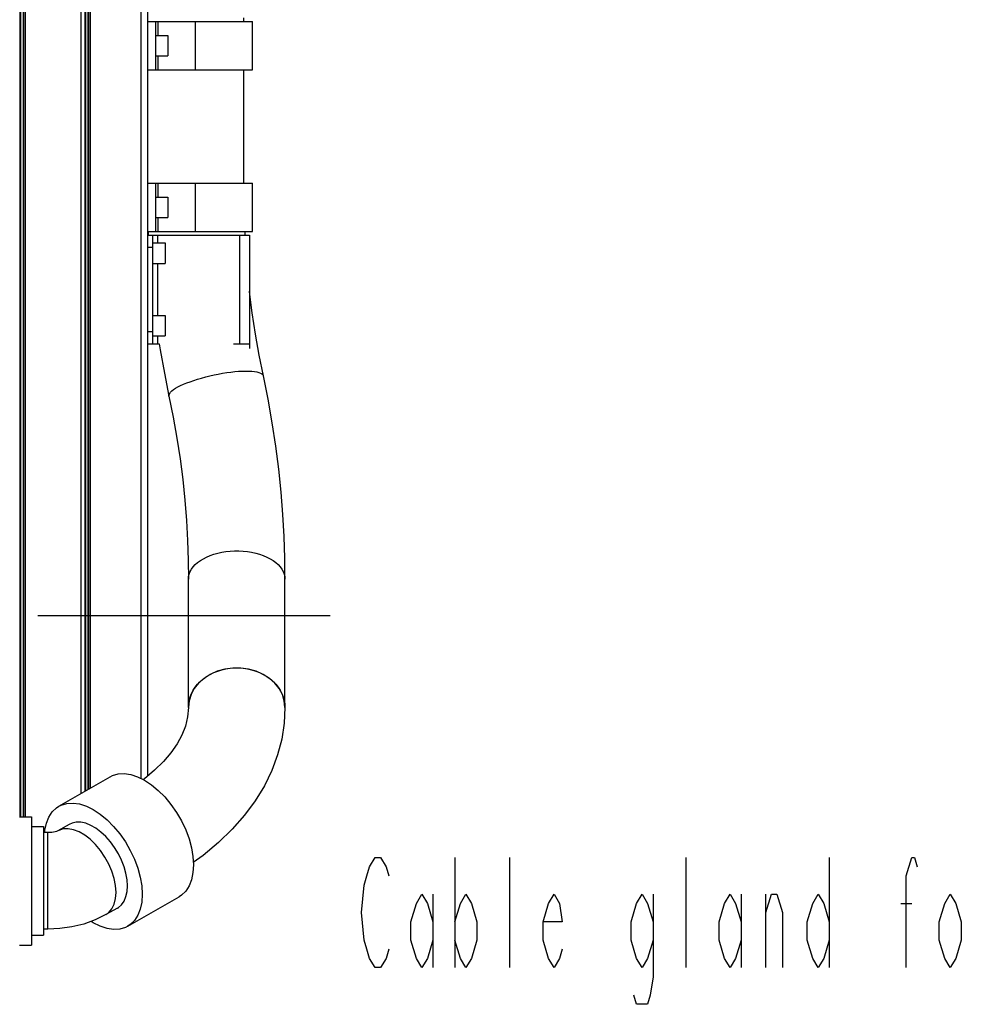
# Model space of a CAD drawing. Header units: millimetres. Extents: x 0 to 770, y -15 to 420.
# Tile 111 of 116: x 510 to 543, y 278 to 312. Entities that reach past the tile are written whole.
import ezdxf

# ---------------------------------------------------------------- set-up
doc = ezdxf.new("R2010")
doc.units = ezdxf.units.MM
doc.header["$LTSCALE"] = 32.67
doc.linetypes.add('CENTER', pattern=[0.6, 0.375, -0.075, 0.075, -0.075])
doc.layers.get('0').update_dxf_attribs({"linetype": 'CONTINUOUS'})
for name, color, linetype in [('ASSY', 7, 'CONTINUOUS'), ('AXIS', 7, 'CONTINUOUS'), ('DRA_ITEM', 7, 'CONTINUOUS'), ('ROUND', 7, 'CONTINUOUS')]:
    doc.layers.add(name, color=color, linetype=linetype)

msp = doc.modelspace()

# ---------------------------------------------------------------- linework, layer by layer
at = {"color": 7, "linetype": 'CONTINUOUS'}
for p, q in [((510.495112, 335.765764), (510.495112, 284.644931)), ((510.517473, 335.765764), (510.517473, 284.644931)), ((510.603189, 335.765764), (510.603189, 284.644931)), ((510.621823, 335.765764), (510.621823, 284.644931)), ((510.677724, 335.765764), (510.677724, 284.644931)), ((512.600743, 335.765764), (512.600743, 285.448854)), ((512.73118, 335.765764), (512.73118, 285.523853)), ((512.753541, 335.765764), (512.753541, 285.53671)), ((512.839257, 335.765764), (512.839257, 285.585994)), ((512.857891, 335.765764), (512.857891, 285.596708)), ((512.913792, 335.765764), (512.913792, 285.62885)), ((516.561035, 312.099097), (518.519334, 312.099097)), ((518.227701, 312.099097), (518.227701, 312.224097)), ((518.519368, 310.432431), (518.519368, 312.099097)), ((516.561035, 310.432431), (518.519334, 310.432431)), ((518.227701, 306.515764), (518.227701, 310.432431)), ((516.561035, 306.515764), (518.519334, 306.515764)), ((518.519368, 304.849097), (518.519368, 306.515764)), ((516.561035, 304.849097), (518.519334, 304.849097)), ((515.479801, 299.956963), (515.639911, 299.165551)), ((516.311035, 288.421772), (516.311035, 292.849097)), ((519.644368, 288.421772), (519.644368, 292.849097)), ((516.311035, 288.421772), (516.317744, 288.544006)), ((510.477701, 284.644931), (510.894368, 284.644931)), ((510.894368, 284.644914), (510.894368, 280.219947)), ((510.894368, 284.307431), (511.311035, 284.307431)), ((511.311035, 284.30741), (511.311035, 280.557451)), ((512.197491, 284.385502), (511.801763, 284.157967)), ((511.454012, 284.099097), (511.311035, 284.099097)), ((513.859011, 281.495785), (513.463283, 281.26825)), ((511.454012, 280.765764), (511.311035, 280.765764)), ((510.894368, 280.557431), (511.311035, 280.557431)), ((510.477701, 280.219931), (510.894368, 280.219931))]:
    msp.add_line(p, q, dxfattribs=at)
at = {"color": 9, "linetype": 'CONTINUOUS'}
for p, q in [((516.561035, 310.432431), (516.561035, 312.099097)), ((516.561035, 304.849097), (516.561035, 306.515764)), ((515.639911, 299.165551), (515.637849, 299.18517)), ((511.454012, 280.765764), (511.454012, 284.099097))]:
    msp.add_line(p, q, dxfattribs=at)
at = {"color": 7, "linetype": 'CONTINUOUS'}
for points in [[(518.898824, 299.865977), (518.754695, 300.578399), (518.625608, 301.307614), (518.514735, 302.038266), (518.422179, 302.768605), (518.419368, 302.796169)], [(515.304823, 300.975182), (515.336747, 300.764927), (515.479801, 299.956963)], [(519.644368, 292.849098), (519.6366, 293.569314), (519.612041, 294.318096), (519.569719, 295.080684), (519.508719, 295.855946), (519.428236, 296.642258), (519.327464, 297.438708), (519.20567, 298.244166), (519.062064, 299.058054), (518.898824, 299.865977)], [(515.639911, 299.165551), (515.785714, 298.444307), (515.91403, 297.718422), (516.023247, 296.998678), (516.114012, 296.28511), (516.186862, 295.578537), (516.24239, 294.879413), (516.28115, 294.189159), (516.3038, 293.50854), (516.311035, 292.849097)], [(519.644368, 288.421772), (519.621637, 288.646216), (519.554063, 288.864537), (519.443491, 289.070782), (519.292935, 289.259322), (519.106504, 289.425017), (518.889282, 289.563346), (518.647194, 289.670535), (518.386844, 289.743662), (518.115334, 289.780731), (517.840069, 289.780731), (517.568559, 289.743662), (517.308209, 289.670535), (517.066121, 289.563346), (516.848899, 289.425017), (516.662467, 289.259322), (516.511912, 289.070782), (516.401339, 288.864537), (516.333766, 288.646216), (516.311035, 288.421772)], [(516.317744, 288.544006), (516.337819, 288.665255), (516.371097, 288.784544), (516.41731, 288.900912), (516.476086, 289.013423), (516.546953, 289.12117), (516.62934, 289.223285), (516.722582, 289.318948), (516.82593, 289.407387), (516.938552, 289.48789), (517.05954, 289.55981), (517.18792, 289.622566), (517.32266, 289.675655), (517.462673, 289.718648), (517.606833, 289.7512), (517.753979, 289.773047), (517.902927, 289.784015), (518.052476, 289.784015), (518.201423, 289.773047), (518.348569, 289.7512), (518.49273, 289.718648), (518.632743, 289.675655), (518.767482, 289.622566), (518.895863, 289.55981), (519.016851, 289.48789), (519.129472, 289.407387), (519.23282, 289.318948), (519.326063, 289.223285), (519.408449, 289.12117), (519.479316, 289.013423), (519.538093, 288.900912), (519.584306, 288.784544), (519.617584, 288.665255)], [(519.617584, 288.665255), (519.637658, 288.544006), (519.644368, 288.421772)], [(516.311035, 288.421772), (516.284026, 288.093512), (516.206789, 287.775694), (516.08421, 287.466719), (515.917474, 287.161524), (515.705907, 286.857691), (515.448473, 286.555129), (515.144484, 286.255259), (514.793855, 285.96035), (514.753705, 285.931276)], [(519.644368, 288.421772), (519.616097, 287.87345), (519.531103, 287.3266), (519.389096, 286.783534), (519.189814, 286.246646), (518.933157, 285.718526), (518.619375, 285.202003), (518.24931, 284.700166), (517.824582, 284.216255), (517.347625, 283.753439), (516.821549, 283.31458), (516.479384, 283.06767)], [(511.801763, 284.157967), (511.800582, 284.157472), (511.784369, 284.150556), (511.754696, 284.140158), (511.712476, 284.128345), (511.659219, 284.116962), (511.596632, 284.107521), (511.527125, 284.101278), (511.454012, 284.099097)], [(513.463283, 281.26825), (513.09367, 281.084974), (512.696702, 280.942596), (512.286792, 280.84321), (511.871281, 280.784925), (511.454012, 280.765764)]]:
    msp.add_lwpolyline(points, dxfattribs=at)
at = {"color": 9, "linetype": 'CONTINUOUS'}
for points in [[(515.637849, 299.18517), (515.644417, 299.222237), (515.664068, 299.261667), (515.696645, 299.303142), (515.741883, 299.34633), (515.79942, 299.390881), (515.868793, 299.436438), (515.949442, 299.482634), (516.040718, 299.529097), (516.141886, 299.575452), (516.252133, 299.621327), (516.370569, 299.666351), (516.496242, 299.710163), (516.62814, 299.752411), (516.765201, 299.792752), (516.906321, 299.830864), (517.050364, 299.866439), (517.19617, 299.89919), (517.342566, 299.928854), (517.488372, 299.955192), (517.632415, 299.977992), (517.773535, 299.99707), (517.910596, 300.012274), (518.042493, 300.023479), (518.168167, 300.030597), (518.286603, 300.03357), (518.39685, 300.032374), (518.498018, 300.027018), (518.589294, 300.017546), (518.669943, 300.004034), (518.739315, 299.98659), (518.796853, 299.965356), (518.842091, 299.940502), (518.874667, 299.912228), (518.894319, 299.880762), (518.898824, 299.865977)], [(516.311035, 292.849097), (516.317744, 292.936812), (516.337819, 293.02382), (516.371097, 293.109422), (516.41731, 293.192927), (516.476086, 293.273664), (516.546953, 293.350983), (516.62934, 293.424261), (516.722582, 293.492908), (516.82593, 293.556372), (516.938552, 293.61414), (517.05954, 293.66575), (517.18792, 293.710784), (517.32266, 293.74888), (517.462673, 293.779732), (517.606833, 293.80309), (517.753979, 293.818768), (517.902927, 293.826639), (518.052476, 293.826639), (518.201423, 293.818768), (518.348569, 293.80309), (518.49273, 293.779732), (518.632743, 293.74888), (518.767482, 293.710784), (518.895863, 293.66575), (519.016851, 293.61414), (519.129472, 293.556372), (519.23282, 293.492908), (519.326063, 293.424261), (519.408449, 293.350983), (519.479316, 293.273664), (519.538093, 293.192927), (519.584306, 293.109422), (519.617584, 293.02382), (519.637658, 292.936812), (519.644368, 292.849098)], [(513.811035, 282.035492), (513.794961, 282.269178), (513.74718, 282.514973), (513.668993, 282.766172), (513.562534, 283.015924), (513.430707, 283.257417), (513.277108, 283.484061), (513.105926, 283.689677), (512.921831, 283.868654), (512.729844, 284.01611), (512.535203, 284.128025), (512.343216, 284.201344), (512.159121, 284.234068), (511.987939, 284.225304), (511.834339, 284.175291), (511.801763, 284.157967)], [(513.463283, 281.26825), (513.562534, 281.340824), (513.668993, 281.468153), (513.74718, 281.629442), (513.794961, 281.82029), (513.811035, 282.035492)]]:
    msp.add_lwpolyline(points, dxfattribs=at)
at = {"color": 7, "linetype": 'CONTINUOUS'}
for radius, start, end in [(33.393382, 182.2883887, 182.5029816), (30.060049, 182.5422439, 182.7808618)]:
    msp.add_arc((548.28775, 306.182431), radius, start, end, dxfattribs=at)
at = {"layer": 'ASSY', "color": 7, "linetype": 'CONTINUOUS'}
for p, q in [((515.186035, 311.619931), (515.602701, 311.619931)), ((515.602701, 311.619927), (515.602701, 310.911602)), ((515.186035, 310.911597), (515.602701, 310.911597)), ((515.186035, 306.036597), (515.602701, 306.036597)), ((515.602701, 306.036593), (515.602701, 305.328268)), ((515.186035, 305.328264), (515.602701, 305.328264)), ((515.086035, 304.453264), (515.502701, 304.453264)), ((515.502701, 304.45326), (515.502701, 303.744935)), ((515.086035, 303.744931), (515.502701, 303.744931)), ((515.086035, 301.953264), (515.502701, 301.953264)), ((515.502701, 301.95326), (515.502701, 301.244935)), ((515.086035, 301.244931), (515.502701, 301.244931))]:
    msp.add_line(p, q, dxfattribs=at)
at = {"layer": 'AXIS', "color": 7, "linetype": 'CENTER'}
msp.add_line((471.911523, 291.599097), (521.200969, 291.599097), dxfattribs=at)
at = {"layer": 'AXIS', "color": 7, "linetype": 'CONTINUOUS'}
for p, q in [((511.838188, 285.010403), (513.605955, 286.026828)), ((514.218315, 280.870884), (515.986082, 281.887309))]:
    msp.add_line(p, q, dxfattribs=at)
for points in [[(513.605966, 286.026808), (513.690471, 286.068998), (513.883299, 286.125149), (514.094707, 286.137163), (514.320393, 286.104797), (514.55576, 286.028709), (514.796018, 285.910448), (515.036277, 285.752423), (515.271644, 285.557849), (515.497329, 285.330688), (515.708738, 285.075564), (515.901566, 284.79767), (516.071888, 284.502665), (516.216237, 284.196552), (516.331675, 283.885565), (516.415851, 283.576033), (516.467052, 283.274258), (516.484236, 282.986382)], [(511.352068, 284.099097), (511.357218, 284.179444), (511.408419, 284.42234), (511.492595, 284.635074), (511.608033, 284.813313), (511.752382, 284.953431), (511.838199, 285.010383)], [(511.838199, 285.010383), (511.922704, 285.052574), (512.115532, 285.108724), (512.326941, 285.120738), (512.552626, 285.088372), (512.787993, 285.012284), (513.028251, 284.894023), (513.26851, 284.735998), (513.503877, 284.541424), (513.729562, 284.314263), (513.940971, 284.059139), (514.133799, 283.781246), (514.304121, 283.48624), (514.44847, 283.180127), (514.563908, 282.86914), (514.648084, 282.559608), (514.699285, 282.257833), (514.716469, 281.969957)], [(514.206763, 282.263027), (514.1936, 282.473831), (514.154405, 282.695064), (514.090053, 282.921783), (514.001983, 283.148922), (513.892161, 283.37141), (513.763041, 283.584274), (513.617507, 283.782761), (513.45881, 283.962437), (513.290495, 284.119287), (513.116322, 284.249808), (512.940181, 284.351085), (512.766008, 284.420855), (512.597693, 284.457559), (512.438996, 284.460378), (512.293462, 284.429248), (512.197498, 284.385491)], [(516.484236, 282.986382), (516.467052, 282.718268), (516.415851, 282.475371), (516.331675, 282.262638), (516.216237, 282.084398), (516.071888, 281.944281), (515.98607, 281.887329)], [(513.859005, 281.495795), (513.892161, 281.516421), (514.001983, 281.612618), (514.090053, 281.738481), (514.154405, 281.891198), (514.1936, 282.067359), (514.206763, 282.263027)], [(514.716469, 281.969957), (514.699285, 281.701843), (514.648084, 281.458946), (514.563908, 281.246213), (514.44847, 281.067973), (514.304121, 280.927856), (514.218304, 280.870904)], [(514.218304, 280.870904), (514.133799, 280.828713), (513.940971, 280.772563), (513.729562, 280.760549), (513.503877, 280.792915), (513.26851, 280.869003), (513.028251, 280.987263), (512.955201, 281.03531)]]:
    msp.add_lwpolyline(points, dxfattribs=at)
at = {"layer": 'DRA_ITEM', "color": 2, "linetype": 'CONTINUOUS'}
for p, q in [((525.511118, 283.240156), (525.511118, 279.440137)), ((527.411092, 279.440137), (527.411092, 283.240156)), ((533.491108, 279.440137), (533.491108, 283.240156)), ((538.43109, 283.240156), (538.43109, 279.440137)), ((524.751107, 281.973483), (524.751107, 279.440137)), ((535.391118, 281.973483), (535.391118, 279.440137)), ((536.246117, 279.440137), (536.246117, 281.973483)), ((540.901099, 281.656797), (541.281086, 281.656797))]:
    msp.add_line(p, q, dxfattribs=at)
for points in [[(523.231085, 280.073474), (523.136097, 279.756824), (522.946085, 279.440137), (522.75611, 279.440137), (522.566098, 279.756824), (522.47111, 280.073474), (522.376086, 280.39016), (522.281098, 281.340147), (522.376086, 282.290134), (522.47111, 282.60682), (522.566098, 282.92347), (522.75611, 283.240156), (522.946085, 283.240156), (523.136097, 282.92347), (523.231085, 282.60682)], [(541.09111, 279.440137), (541.09111, 282.60682), (541.281086, 283.240156), (541.37611, 283.240156), (541.471098, 282.92347)], [(524.751107, 280.39016), (524.561095, 279.756824), (524.37112, 279.440137), (524.181108, 279.756824), (523.991096, 280.39016), (523.991096, 281.023497), (524.181108, 281.656797), (524.37112, 281.973483), (524.561095, 281.656797), (524.751107, 281.023497)], [(525.511118, 281.023497), (525.701094, 281.656797), (525.891106, 281.973483), (526.081118, 281.656797), (526.271093, 281.023497), (526.271093, 280.39016), (526.081118, 279.756824), (525.891106, 279.440137), (525.701094, 279.756824), (525.511118, 280.39016)], [(529.216114, 280.073474), (529.12109, 279.756824), (528.931114, 279.440137), (528.741102, 279.756824), (528.55109, 280.39016), (528.55109, 281.023497), (528.741102, 281.656797), (528.931114, 281.973483), (529.12109, 281.656797), (529.216114, 281.023497), (528.55109, 281.023497)], [(532.35111, 280.39016), (532.161098, 279.756824), (531.971086, 279.440137), (531.78111, 279.756824), (531.591099, 280.39016), (531.591099, 281.023497), (531.78111, 281.656797), (531.971086, 281.973483), (532.161098, 281.656797), (532.35111, 281.023497)], [(532.35111, 281.973483), (532.35111, 279.123487), (532.256086, 278.490151), (532.161098, 278.173464), (531.78111, 278.173464), (531.686086, 278.490151)], [(535.391118, 280.39016), (535.201106, 279.756824), (535.011094, 279.440137), (534.821119, 279.756824), (534.631107, 280.39016), (534.631107, 281.023497), (534.821119, 281.656797), (535.011094, 281.973483), (535.201106, 281.656797), (535.391118, 281.023497)], [(536.246117, 281.340147), (536.436092, 281.973483), (536.626104, 281.973483), (536.816116, 281.340147), (536.816116, 279.440137)], [(538.43109, 280.39016), (538.241114, 279.756824), (538.051102, 279.440137), (537.86109, 279.756824), (537.671115, 280.39016), (537.671115, 281.023497), (537.86109, 281.656797), (538.051102, 281.973483), (538.241114, 281.656797), (538.43109, 281.023497)], [(542.99112, 280.39016), (542.801108, 279.756824), (542.611096, 279.440137), (542.421085, 279.756824), (542.231109, 280.39016), (542.231109, 281.023497), (542.421085, 281.656797), (542.611096, 281.973483), (542.801108, 281.656797), (542.99112, 281.023497), (542.99112, 280.39016)]]:
    msp.add_lwpolyline(points, dxfattribs=at)
at = {"layer": 'ROUND', "color": 9, "linetype": 'CONTINUOUS'}
for p, q in [((514.66404, 336.032431), (514.66404, 285.975411)), ((515.269368, 311.619931), (515.269368, 312.099097)), ((515.269368, 310.432431), (515.269368, 310.911597)), ((515.269368, 306.036597), (515.269368, 306.515764)), ((515.269368, 304.849097), (515.269368, 305.328264)), ((515.256274, 304.453264), (515.256274, 304.724097)), ((518.078889, 304.724097), (518.078889, 300.974097)), ((514.894368, 304.307431), (515.086035, 304.307431)), ((515.256274, 301.953264), (515.256274, 303.744931)), ((515.086035, 301.390764), (514.894368, 301.390764)), ((515.256274, 300.974097), (515.256274, 301.244931))]:
    msp.add_line(p, q, dxfattribs=at)
at = {"layer": 'ROUND', "color": 7, "linetype": 'CONTINUOUS'}
for p, q in [((514.894368, 336.032431), (514.894368, 286.04489)), ((514.894368, 312.099097), (516.561035, 312.099097)), ((515.186035, 310.432431), (515.186035, 312.099097)), ((514.894368, 310.432431), (516.561035, 310.432431)), ((514.894368, 306.515764), (516.561035, 306.515764)), ((515.186035, 304.849097), (515.186035, 306.515764)), ((514.894368, 304.849097), (516.561035, 304.849097)), ((514.894368, 304.724097), (518.419368, 304.724097)), ((515.086035, 300.974097), (515.086035, 304.724097)), ((518.419368, 304.724097), (518.419368, 300.807431)), ((514.894368, 300.974097), (515.297679, 300.974097)), ((515.29731, 300.971308), (515.305577, 300.970212)), ((517.864819, 300.974097), (518.419368, 300.974097))]:
    msp.add_line(p, q, dxfattribs=at)

doc.saveas('drawing.dxf')
